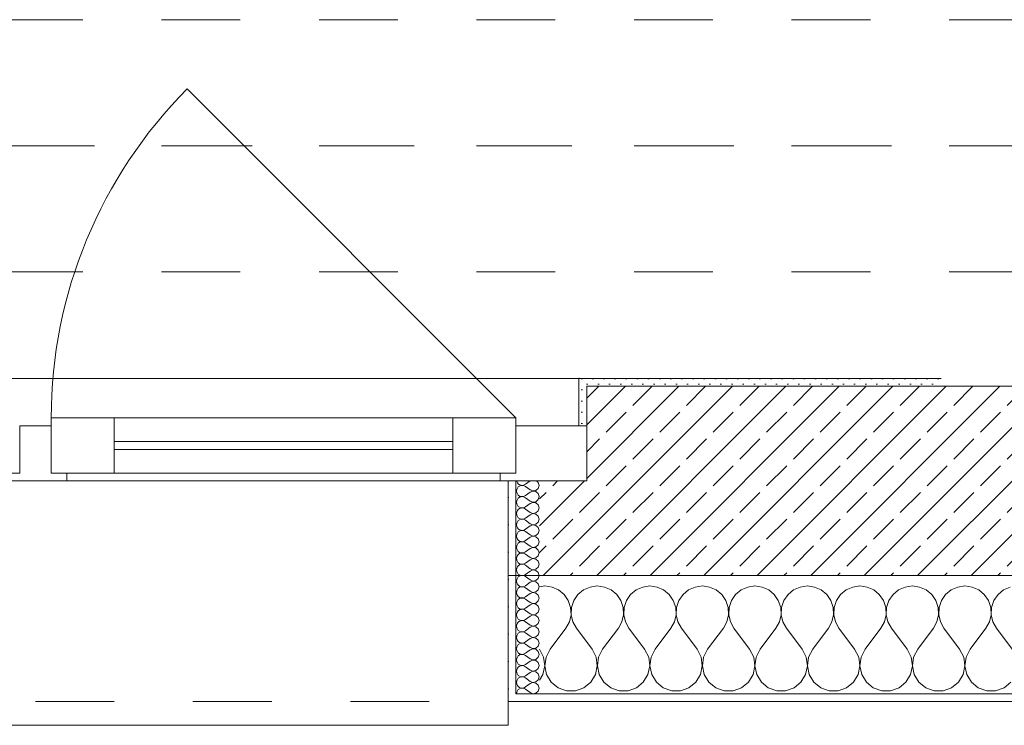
# Model space of a CAD drawing. Header units: metres. Extents: x -3.5 to 65.3, y -10.9 to 16.7.
# Tile 9 of 165: x 6.4 to 7.6, y -0.2 to 0.7. Entities that reach past the tile are written whole.
import ezdxf

# ---------------------------------------------------------------- set-up
doc = ezdxf.new("R2010")
doc.units = ezdxf.units.M
doc.header["$MEASUREMENT"] = 0
for name, pattern in [('Achse', [0.08, 0.04, -0.02, 0, -0.02]), ('Strichlinie doppelt', [0.218722, 0.105833, -0.042333, 0.028222, -0.042333]), ('Strichlinie eng', [0.046, 0.03, -0.016]), ('Untersicht', [0.04, 0.03, -0.01]), ('Wipeout_Contour', [1, 0, -1])]:
    doc.linetypes.add(name, pattern=pattern)
for name, color, linetype in [('451 - Universal.Achsen Raster', 7, 'Continuous'), ('603 - Struktur.Bodenplatte_ Decke Roh', 7, 'Continuous'), ('604 - Struktur.Wand Aussen', 7, 'Continuous'), ('608 - Struktur.Träger', 7, 'Continuous')]:
    doc.layers.add(name, color=color, linetype=linetype)
pattern_1 = [(0, (0, 0), (0, 0.03464102), [0, -0.02]), (0, (0.01, 0.01732), (0, 0.03464102), [0, -0.02])]
pattern_2 = [(45, (0, 0), (-0.007071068, 0.007071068), [0, -0.01])]

# ---------------------------------------------------------------- blocks, each defined once
blk = doc.blocks.new('*X12')
at = {"layer": '604 - Struktur.Wand Aussen', "color": 7, "linetype": 'Continuous', "lineweight": 5}
for p, q in [((7.0667, -0.0083), (7.06, -0.0093)), ((7.0758, -0.0096), (7.0667, -0.0083)), ((7.0842, -0.0133), (7.0758, -0.0096)), ((7.1242, -0.0096), (7.1158, -0.0133)), ((7.1333, -0.0083), (7.1242, -0.0096)), ((7.1424, -0.0096), (7.1333, -0.0083)), ((7.1509, -0.0133), (7.1424, -0.0096)), ((7.1909, -0.0096), (7.1825, -0.0133)), ((7.2, -0.0083), (7.1909, -0.0096)), ((7.2091, -0.0096), (7.2, -0.0083)), ((7.2175, -0.0133), (7.2091, -0.0096)), ((7.2576, -0.0096), (7.2491, -0.0133)), ((7.2667, -0.0083), (7.2576, -0.0096)), ((7.2758, -0.0096), (7.2667, -0.0083)), ((7.2842, -0.0133), (7.2758, -0.0096)), ((7.3242, -0.0096), (7.3158, -0.0133)), ((7.3333, -0.0083), (7.3242, -0.0096)), ((7.3424, -0.0096), (7.3333, -0.0083)), ((7.3509, -0.0133), (7.3424, -0.0096)), ((7.3909, -0.0096), (7.3825, -0.0133)), ((7.4, -0.0083), (7.3909, -0.0096)), ((7.4091, -0.0096), (7.4, -0.0083)), ((7.4175, -0.0133), (7.4091, -0.0096)), ((7.4576, -0.0096), (7.4491, -0.0133)), ((7.4667, -0.0083), (7.4576, -0.0096)), ((7.4758, -0.0096), (7.4667, -0.0083)), ((7.4842, -0.0133), (7.4758, -0.0096)), ((7.5242, -0.0096), (7.5158, -0.0133)), ((7.5333, -0.0083), (7.5242, -0.0096)), ((7.5424, -0.0096), (7.5333, -0.0083)), ((7.5509, -0.0133), (7.5424, -0.0096)), ((7.5909, -0.0096), (7.5825, -0.0133)), ((7.6, -0.0083), (7.5909, -0.0096)), ((7.6091, -0.0096), (7.6, -0.0083)), ((7.6175, -0.0133), (7.6091, -0.0096)), ((7.6576, -0.0096), (7.6491, -0.0133)), ((7.0913, -0.0192), (7.0842, -0.0133)), ((7.0965, -0.0268), (7.0913, -0.0192)), ((7.1087, -0.0192), (7.1035, -0.0268)), ((7.1158, -0.0133), (7.1087, -0.0192)), ((7.1579, -0.0192), (7.1509, -0.0133)), ((7.1631, -0.0268), (7.1579, -0.0192)), ((7.1754, -0.0192), (7.1702, -0.0268)), ((7.1825, -0.0133), (7.1754, -0.0192)), ((7.2246, -0.0192), (7.2175, -0.0133)), ((7.2298, -0.0268), (7.2246, -0.0192)), ((7.2421, -0.0192), (7.2369, -0.0268)), ((7.2491, -0.0133), (7.2421, -0.0192)), ((7.2913, -0.0192), (7.2842, -0.0133)), ((7.2965, -0.0268), (7.2913, -0.0192)), ((7.3087, -0.0192), (7.3035, -0.0268)), ((7.3158, -0.0133), (7.3087, -0.0192)), ((7.3579, -0.0192), (7.3509, -0.0133)), ((7.3631, -0.0268), (7.3579, -0.0192)), ((7.3754, -0.0192), (7.3702, -0.0268)), ((7.3825, -0.0133), (7.3754, -0.0192)), ((7.4246, -0.0192), (7.4175, -0.0133)), ((7.4298, -0.0268), (7.4246, -0.0192)), ((7.4421, -0.0192), (7.4369, -0.0268)), ((7.4491, -0.0133), (7.4421, -0.0192)), ((7.4913, -0.0192), (7.4842, -0.0133)), ((7.4965, -0.0268), (7.4913, -0.0192)), ((7.5087, -0.0192), (7.5035, -0.0268)), ((7.5158, -0.0133), (7.5087, -0.0192)), ((7.5579, -0.0192), (7.5509, -0.0133)), ((7.5631, -0.0268), (7.5579, -0.0192)), ((7.5754, -0.0192), (7.5702, -0.0268)), ((7.5825, -0.0133), (7.5754, -0.0192)), ((7.6246, -0.0192), (7.6175, -0.0133)), ((7.6298, -0.0268), (7.6246, -0.0192)), ((7.6421, -0.0192), (7.6369, -0.0268)), ((7.6491, -0.0133), (7.6421, -0.0192)), ((7.0994, -0.0355), (7.0965, -0.0268)), ((7.0999, -0.0447), (7.0994, -0.0355)), ((7.1006, -0.0355), (7.1001, -0.0447)), ((7.1035, -0.0268), (7.1006, -0.0355)), ((7.1661, -0.0355), (7.1631, -0.0268)), ((7.1665, -0.0447), (7.1661, -0.0355)), ((7.1672, -0.0355), (7.1668, -0.0447)), ((7.1702, -0.0268), (7.1672, -0.0355)), ((7.2328, -0.0355), (7.2298, -0.0268)), ((7.2332, -0.0447), (7.2328, -0.0355)), ((7.2339, -0.0355), (7.2335, -0.0447)), ((7.2369, -0.0268), (7.2339, -0.0355)), ((7.2994, -0.0355), (7.2965, -0.0268)), ((7.2999, -0.0447), (7.2994, -0.0355)), ((7.3006, -0.0355), (7.3001, -0.0447)), ((7.3035, -0.0268), (7.3006, -0.0355)), ((7.3661, -0.0355), (7.3631, -0.0268)), ((7.3665, -0.0447), (7.3661, -0.0355)), ((7.3672, -0.0355), (7.3668, -0.0447)), ((7.3702, -0.0268), (7.3672, -0.0355)), ((7.4328, -0.0355), (7.4298, -0.0268)), ((7.4332, -0.0447), (7.4328, -0.0355)), ((7.4339, -0.0355), (7.4335, -0.0447)), ((7.4369, -0.0268), (7.4339, -0.0355)), ((7.4994, -0.0355), (7.4965, -0.0268)), ((7.4999, -0.0447), (7.4994, -0.0355)), ((7.5006, -0.0355), (7.5001, -0.0447)), ((7.5035, -0.0268), (7.5006, -0.0355)), ((7.5661, -0.0355), (7.5631, -0.0268)), ((7.5665, -0.0447), (7.5661, -0.0355)), ((7.5672, -0.0355), (7.5668, -0.0447)), ((7.5702, -0.0268), (7.5672, -0.0355)), ((7.6328, -0.0355), (7.6298, -0.0268)), ((7.6332, -0.0447), (7.6328, -0.0355)), ((7.6339, -0.0355), (7.6335, -0.0447)), ((7.6369, -0.0268), (7.6339, -0.0355)), ((7.0978, -0.0536), (7.0999, -0.0447)), ((7.1001, -0.0447), (7.1022, -0.0536)), ((7.1645, -0.0536), (7.1665, -0.0447)), ((7.1668, -0.0447), (7.1689, -0.0536)), ((7.2311, -0.0536), (7.2332, -0.0447)), ((7.2335, -0.0447), (7.2355, -0.0536)), ((7.2978, -0.0536), (7.2999, -0.0447)), ((7.3001, -0.0447), (7.3022, -0.0536)), ((7.3645, -0.0536), (7.3665, -0.0447)), ((7.3668, -0.0447), (7.3689, -0.0536)), ((7.4311, -0.0536), (7.4332, -0.0447)), ((7.4335, -0.0447), (7.4355, -0.0536)), ((7.4978, -0.0536), (7.4999, -0.0447)), ((7.5001, -0.0447), (7.5022, -0.0536)), ((7.5645, -0.0536), (7.5665, -0.0447)), ((7.5668, -0.0447), (7.5689, -0.0536)), ((7.6311, -0.0536), (7.6332, -0.0447)), ((7.6335, -0.0447), (7.6355, -0.0536)), ((7.0733, -0.0883), (7.0933, -0.0617)), ((7.0933, -0.0617), (7.0978, -0.0536)), ((7.1022, -0.0536), (7.1067, -0.0617)), ((7.1267, -0.0883), (7.1067, -0.0617)), ((7.14, -0.0883), (7.16, -0.0617)), ((7.16, -0.0617), (7.1645, -0.0536)), ((7.1689, -0.0536), (7.1733, -0.0617)), ((7.1933, -0.0883), (7.1733, -0.0617)), ((7.2067, -0.0883), (7.2267, -0.0617)), ((7.2267, -0.0617), (7.2311, -0.0536)), ((7.2355, -0.0536), (7.24, -0.0617)), ((7.26, -0.0883), (7.24, -0.0617)), ((7.2733, -0.0883), (7.2933, -0.0617)), ((7.2933, -0.0617), (7.2978, -0.0536)), ((7.3022, -0.0536), (7.3067, -0.0617)), ((7.3267, -0.0883), (7.3067, -0.0617)), ((7.34, -0.0883), (7.36, -0.0617)), ((7.36, -0.0617), (7.3645, -0.0536)), ((7.3689, -0.0536), (7.3733, -0.0617)), ((7.3933, -0.0883), (7.3733, -0.0617)), ((7.4067, -0.0883), (7.4267, -0.0617)), ((7.4267, -0.0617), (7.4311, -0.0536)), ((7.4355, -0.0536), (7.44, -0.0617)), ((7.46, -0.0883), (7.44, -0.0617)), ((7.4733, -0.0883), (7.4933, -0.0617)), ((7.4933, -0.0617), (7.4978, -0.0536)), ((7.5022, -0.0536), (7.5067, -0.0617)), ((7.5267, -0.0883), (7.5067, -0.0617)), ((7.54, -0.0883), (7.56, -0.0617)), ((7.56, -0.0617), (7.5645, -0.0536)), ((7.5689, -0.0536), (7.5733, -0.0617)), ((7.5933, -0.0883), (7.5733, -0.0617)), ((7.6067, -0.0883), (7.6267, -0.0617)), ((7.6267, -0.0617), (7.6311, -0.0536)), ((7.6355, -0.0536), (7.64, -0.0617)), ((7.66, -0.0883), (7.64, -0.0617)), ((7.0651, -0.0984), (7.06, -0.0883)), ((7.0666, -0.1096), (7.0651, -0.0984)), ((7.0682, -0.0984), (7.0667, -0.1096)), ((7.0733, -0.0883), (7.0682, -0.0984)), ((7.1318, -0.0984), (7.1267, -0.0883)), ((7.1333, -0.1096), (7.1318, -0.0984)), ((7.1349, -0.0984), (7.1334, -0.1096)), ((7.14, -0.0883), (7.1349, -0.0984)), ((7.1985, -0.0984), (7.1933, -0.0883)), ((7.2, -0.1096), (7.1985, -0.0984)), ((7.2015, -0.0984), (7.2, -0.1096)), ((7.2067, -0.0883), (7.2015, -0.0984)), ((7.2651, -0.0984), (7.26, -0.0883)), ((7.2666, -0.1096), (7.2651, -0.0984)), ((7.2682, -0.0984), (7.2667, -0.1096)), ((7.2733, -0.0883), (7.2682, -0.0984)), ((7.3318, -0.0984), (7.3267, -0.0883)), ((7.3333, -0.1096), (7.3318, -0.0984)), ((7.3349, -0.0984), (7.3334, -0.1096)), ((7.34, -0.0883), (7.3349, -0.0984)), ((7.3985, -0.0984), (7.3933, -0.0883)), ((7.4, -0.1096), (7.3985, -0.0984)), ((7.4015, -0.0984), (7.4, -0.1096)), ((7.4067, -0.0883), (7.4015, -0.0984)), ((7.4651, -0.0984), (7.46, -0.0883)), ((7.4666, -0.1096), (7.4651, -0.0984)), ((7.4682, -0.0984), (7.4667, -0.1096)), ((7.4733, -0.0883), (7.4682, -0.0984)), ((7.5318, -0.0984), (7.5267, -0.0883)), ((7.5333, -0.1096), (7.5318, -0.0984)), ((7.5349, -0.0984), (7.5334, -0.1096)), ((7.54, -0.0883), (7.5349, -0.0984)), ((7.5985, -0.0984), (7.5933, -0.0883)), ((7.6, -0.1096), (7.5985, -0.0984)), ((7.6015, -0.0984), (7.6, -0.1096)), ((7.6067, -0.0883), (7.6015, -0.0984)), ((7.0643, -0.1207), (7.0666, -0.1096)), ((7.0667, -0.1096), (7.069, -0.1207)), ((7.131, -0.1207), (7.1333, -0.1096)), ((7.1334, -0.1096), (7.1357, -0.1207)), ((7.1976, -0.1207), (7.2, -0.1096)), ((7.2, -0.1096), (7.2024, -0.1207)), ((7.2643, -0.1207), (7.2666, -0.1096)), ((7.2667, -0.1096), (7.269, -0.1207)), ((7.331, -0.1207), (7.3333, -0.1096)), ((7.3334, -0.1096), (7.3357, -0.1207)), ((7.3976, -0.1207), (7.4, -0.1096)), ((7.4, -0.1096), (7.4024, -0.1207)), ((7.4643, -0.1207), (7.4666, -0.1096)), ((7.4667, -0.1096), (7.469, -0.1207)), ((7.531, -0.1207), (7.5333, -0.1096)), ((7.5334, -0.1096), (7.5357, -0.1207)), ((7.5976, -0.1207), (7.6, -0.1096)), ((7.6, -0.1096), (7.6024, -0.1207)), ((7.06, -0.1277), (7.0643, -0.1207)), ((7.069, -0.1207), (7.0749, -0.1303)), ((7.1251, -0.1303), (7.131, -0.1207)), ((7.1357, -0.1207), (7.1416, -0.1303)), ((7.1917, -0.1303), (7.1976, -0.1207)), ((7.2024, -0.1207), (7.2083, -0.1303)), ((7.2584, -0.1303), (7.2643, -0.1207)), ((7.269, -0.1207), (7.2749, -0.1303)), ((7.3251, -0.1303), (7.331, -0.1207)), ((7.3357, -0.1207), (7.3416, -0.1303)), ((7.3917, -0.1303), (7.3976, -0.1207)), ((7.4024, -0.1207), (7.4083, -0.1303)), ((7.4584, -0.1303), (7.4643, -0.1207)), ((7.469, -0.1207), (7.4749, -0.1303)), ((7.5251, -0.1303), (7.531, -0.1207)), ((7.5357, -0.1207), (7.5416, -0.1303)), ((7.5917, -0.1303), (7.5976, -0.1207)), ((7.6024, -0.1207), (7.6083, -0.1303)), ((7.0749, -0.1303), (7.0837, -0.1374)), ((7.0837, -0.1374), (7.0943, -0.1412)), ((7.1057, -0.1412), (7.1163, -0.1374)), ((7.1163, -0.1374), (7.1251, -0.1303)), ((7.1416, -0.1303), (7.1504, -0.1374)), ((7.1504, -0.1374), (7.161, -0.1412)), ((7.1723, -0.1412), (7.183, -0.1374)), ((7.183, -0.1374), (7.1917, -0.1303)), ((7.2083, -0.1303), (7.217, -0.1374)), ((7.217, -0.1374), (7.2277, -0.1412)), ((7.239, -0.1412), (7.2496, -0.1374)), ((7.2496, -0.1374), (7.2584, -0.1303)), ((7.2749, -0.1303), (7.2837, -0.1374)), ((7.2837, -0.1374), (7.2943, -0.1412)), ((7.3057, -0.1412), (7.3163, -0.1374)), ((7.3163, -0.1374), (7.3251, -0.1303)), ((7.3416, -0.1303), (7.3504, -0.1374)), ((7.3504, -0.1374), (7.361, -0.1412)), ((7.3723, -0.1412), (7.383, -0.1374)), ((7.383, -0.1374), (7.3917, -0.1303)), ((7.4083, -0.1303), (7.417, -0.1374)), ((7.417, -0.1374), (7.4277, -0.1412)), ((7.439, -0.1412), (7.4496, -0.1374)), ((7.4496, -0.1374), (7.4584, -0.1303)), ((7.4749, -0.1303), (7.4837, -0.1374)), ((7.4837, -0.1374), (7.4943, -0.1412)), ((7.5057, -0.1412), (7.5163, -0.1374)), ((7.5163, -0.1374), (7.5251, -0.1303)), ((7.5416, -0.1303), (7.5504, -0.1374)), ((7.5504, -0.1374), (7.561, -0.1412)), ((7.5723, -0.1412), (7.583, -0.1374)), ((7.583, -0.1374), (7.5917, -0.1303)), ((7.6083, -0.1303), (7.617, -0.1374)), ((7.617, -0.1374), (7.6277, -0.1412)), ((7.639, -0.1412), (7.6496, -0.1374)), ((7.6496, -0.1374), (7.6584, -0.1303)), ((7.0943, -0.1412), (7.1057, -0.1412)), ((7.161, -0.1412), (7.1723, -0.1412)), ((7.2277, -0.1412), (7.239, -0.1412)), ((7.2943, -0.1412), (7.3057, -0.1412)), ((7.361, -0.1412), (7.3723, -0.1412)), ((7.4277, -0.1412), (7.439, -0.1412)), ((7.4943, -0.1412), (7.5057, -0.1412)), ((7.561, -0.1412), (7.5723, -0.1412)), ((7.6277, -0.1412), (7.639, -0.1412))]:
    blk.add_line(p, q, dxfattribs=at)
blk = doc.blocks.new('*X45')
at = {"layer": '604 - Struktur.Wand Aussen', "color": 7, "linetype": 'Continuous', "lineweight": 5}
for p, q in [((7.0309, 0.125), (7.031, 0.1245)), ((7.0479, 0.125), (7.0421, 0.1207)), ((7.0582, 0.123), (7.0561, 0.125)), ((7.031, 0.1141), (7.0307, 0.1121)), ((7.031, 0.1245), (7.0318, 0.1227)), ((7.0318, 0.1159), (7.031, 0.1141)), ((7.0318, 0.1227), (7.033, 0.1212)), ((7.033, 0.1174), (7.0318, 0.1159)), ((7.033, 0.1212), (7.0347, 0.12)), ((7.0347, 0.1185), (7.033, 0.1174)), ((7.0347, 0.12), (7.0365, 0.1194)), ((7.0365, 0.1192), (7.0347, 0.1185)), ((7.0365, 0.1194), (7.0385, 0.1193)), ((7.0385, 0.1193), (7.0365, 0.1192)), ((7.0385, 0.1193), (7.0404, 0.1198)), ((7.0404, 0.1188), (7.0385, 0.1193)), ((7.0404, 0.1198), (7.0421, 0.1207)), ((7.0421, 0.1179), (7.0404, 0.1188)), ((7.0479, 0.1136), (7.0421, 0.1179)), ((7.0479, 0.1136), (7.0515, 0.1122)), ((7.0515, 0.1122), (7.0553, 0.1129)), ((7.0553, 0.1129), (7.0582, 0.1155)), ((7.0593, 0.1193), (7.0582, 0.123)), ((7.0582, 0.1155), (7.0593, 0.1193)), ((7.0307, 0.1121), (7.031, 0.1102)), ((7.031, 0.1102), (7.0318, 0.1084)), ((7.0318, 0.1016), (7.031, 0.0998)), ((7.0318, 0.1084), (7.033, 0.1069)), ((7.033, 0.1031), (7.0318, 0.1016)), ((7.033, 0.1069), (7.0347, 0.1058)), ((7.0347, 0.1042), (7.033, 0.1031)), ((7.0347, 0.1058), (7.0365, 0.1051)), ((7.0365, 0.1049), (7.0347, 0.1042)), ((7.0365, 0.1051), (7.0385, 0.105)), ((7.0385, 0.105), (7.0365, 0.1049)), ((7.0385, 0.105), (7.0404, 0.1055)), ((7.0404, 0.1045), (7.0385, 0.105)), ((7.0404, 0.1055), (7.0421, 0.1064)), ((7.0421, 0.1036), (7.0404, 0.1045)), ((7.0479, 0.1107), (7.0421, 0.1064)), ((7.0479, 0.0993), (7.0421, 0.1036)), ((7.0515, 0.1121), (7.0479, 0.1107)), ((7.0553, 0.1114), (7.0515, 0.1121)), ((7.0582, 0.1088), (7.0553, 0.1114)), ((7.0553, 0.0986), (7.0582, 0.1012)), ((7.0593, 0.105), (7.0582, 0.1088)), ((7.0582, 0.1012), (7.0593, 0.105)), ((7.031, 0.0998), (7.0307, 0.0979)), ((7.0307, 0.0979), (7.031, 0.0959)), ((7.031, 0.0959), (7.0318, 0.0941)), ((7.0318, 0.0941), (7.033, 0.0926)), ((7.033, 0.0888), (7.0318, 0.0873)), ((7.033, 0.0926), (7.0347, 0.0915)), ((7.0347, 0.09), (7.033, 0.0888)), ((7.0347, 0.0915), (7.0365, 0.0908)), ((7.0365, 0.0906), (7.0347, 0.09)), ((7.0365, 0.0908), (7.0385, 0.0907)), ((7.0385, 0.0907), (7.0365, 0.0906)), ((7.0385, 0.0907), (7.0404, 0.0912)), ((7.0404, 0.0902), (7.0385, 0.0907)), ((7.0404, 0.0912), (7.0421, 0.0921)), ((7.0421, 0.0893), (7.0404, 0.0902)), ((7.0479, 0.0964), (7.0421, 0.0921)), ((7.0479, 0.085), (7.0421, 0.0893)), ((7.0479, 0.0993), (7.0515, 0.0979)), ((7.0515, 0.0978), (7.0479, 0.0964)), ((7.0515, 0.0979), (7.0553, 0.0986)), ((7.0553, 0.0971), (7.0515, 0.0978)), ((7.0582, 0.0945), (7.0553, 0.0971)), ((7.0593, 0.0907), (7.0582, 0.0945)), ((7.0582, 0.087), (7.0593, 0.0907)), ((7.031, 0.0855), (7.0307, 0.0836)), ((7.0307, 0.0836), (7.031, 0.0816)), ((7.0318, 0.0873), (7.031, 0.0855)), ((7.031, 0.0816), (7.0318, 0.0798)), ((7.0318, 0.0798), (7.033, 0.0783)), ((7.033, 0.0783), (7.0347, 0.0772)), ((7.0347, 0.0757), (7.033, 0.0746)), ((7.0347, 0.0772), (7.0365, 0.0766)), ((7.0365, 0.0763), (7.0347, 0.0757)), ((7.0365, 0.0766), (7.0385, 0.0765)), ((7.0385, 0.0764), (7.0365, 0.0763)), ((7.0385, 0.0765), (7.0404, 0.0769)), ((7.0404, 0.076), (7.0385, 0.0764)), ((7.0404, 0.0769), (7.0421, 0.0779)), ((7.0421, 0.075), (7.0404, 0.076)), ((7.0479, 0.0821), (7.0421, 0.0779)), ((7.0479, 0.0707), (7.0421, 0.075)), ((7.0479, 0.085), (7.0515, 0.0836)), ((7.0515, 0.0835), (7.0479, 0.0821)), ((7.0515, 0.0836), (7.0553, 0.0843)), ((7.0553, 0.0828), (7.0515, 0.0835)), ((7.0553, 0.0843), (7.0582, 0.087)), ((7.0582, 0.0802), (7.0553, 0.0828)), ((7.0593, 0.0764), (7.0582, 0.0802)), ((7.0582, 0.0727), (7.0593, 0.0764)), ((7.031, 0.0712), (7.0307, 0.0693)), ((7.0307, 0.0693), (7.031, 0.0673)), ((7.0318, 0.073), (7.031, 0.0712)), ((7.031, 0.0673), (7.0318, 0.0655)), ((7.033, 0.0746), (7.0318, 0.073)), ((7.0318, 0.0655), (7.033, 0.064)), ((7.033, 0.064), (7.0347, 0.0629)), ((7.0347, 0.0629), (7.0365, 0.0623)), ((7.0385, 0.0622), (7.0404, 0.0626)), ((7.0404, 0.0626), (7.0421, 0.0636)), ((7.0479, 0.0679), (7.0421, 0.0636)), ((7.0479, 0.0707), (7.0515, 0.0693)), ((7.0515, 0.0693), (7.0479, 0.0679)), ((7.0515, 0.0693), (7.0553, 0.07)), ((7.0553, 0.0685), (7.0515, 0.0693)), ((7.0553, 0.07), (7.0582, 0.0727)), ((7.0582, 0.0659), (7.0553, 0.0685)), ((7.0593, 0.0621), (7.0582, 0.0659)), ((7.031, 0.057), (7.0307, 0.055)), ((7.0307, 0.055), (7.031, 0.053)), ((7.0318, 0.0588), (7.031, 0.057)), ((7.031, 0.053), (7.0318, 0.0512)), ((7.033, 0.0603), (7.0318, 0.0588)), ((7.0318, 0.0512), (7.033, 0.0497)), ((7.0347, 0.0614), (7.033, 0.0603)), ((7.0365, 0.062), (7.0347, 0.0614)), ((7.0365, 0.0623), (7.0385, 0.0622)), ((7.0385, 0.0621), (7.0365, 0.062)), ((7.0404, 0.0617), (7.0385, 0.0621)), ((7.0421, 0.0607), (7.0404, 0.0617)), ((7.0479, 0.0564), (7.0421, 0.0607)), ((7.0479, 0.0536), (7.0421, 0.0493)), ((7.0479, 0.0564), (7.0515, 0.055)), ((7.0515, 0.055), (7.0479, 0.0536)), ((7.0515, 0.055), (7.0553, 0.0558)), ((7.0553, 0.0542), (7.0515, 0.055)), ((7.0553, 0.0558), (7.0582, 0.0584)), ((7.0582, 0.0516), (7.0553, 0.0542)), ((7.0582, 0.0584), (7.0593, 0.0621)), ((7.0593, 0.0479), (7.0582, 0.0516)), ((7.031, 0.0427), (7.0307, 0.0407)), ((7.0307, 0.0407), (7.031, 0.0388)), ((7.0318, 0.0445), (7.031, 0.0427)), ((7.031, 0.0388), (7.0318, 0.037)), ((7.033, 0.046), (7.0318, 0.0445)), ((7.033, 0.0497), (7.0347, 0.0486)), ((7.0347, 0.0471), (7.033, 0.046)), ((7.0347, 0.0486), (7.0365, 0.048)), ((7.0365, 0.0477), (7.0347, 0.0471)), ((7.0365, 0.048), (7.0385, 0.0479)), ((7.0385, 0.0478), (7.0365, 0.0477)), ((7.0385, 0.0479), (7.0404, 0.0483)), ((7.0404, 0.0474), (7.0385, 0.0478)), ((7.0404, 0.0483), (7.0421, 0.0493)), ((7.0421, 0.0464), (7.0404, 0.0474)), ((7.0479, 0.0421), (7.0421, 0.0464)), ((7.0479, 0.0393), (7.0421, 0.035)), ((7.0479, 0.0421), (7.0515, 0.0407)), ((7.0515, 0.0407), (7.0479, 0.0393)), ((7.0515, 0.0407), (7.0553, 0.0415)), ((7.0553, 0.04), (7.0515, 0.0407)), ((7.0553, 0.0415), (7.0582, 0.0441)), ((7.0582, 0.0373), (7.0553, 0.04)), ((7.0582, 0.0441), (7.0593, 0.0479)), ((7.031, 0.0284), (7.0307, 0.0264)), ((7.0307, 0.0264), (7.031, 0.0245)), ((7.0318, 0.0302), (7.031, 0.0284)), ((7.0318, 0.037), (7.033, 0.0354)), ((7.033, 0.0317), (7.0318, 0.0302)), ((7.033, 0.0354), (7.0347, 0.0343)), ((7.0347, 0.0328), (7.033, 0.0317)), ((7.0347, 0.0343), (7.0365, 0.0337)), ((7.0365, 0.0334), (7.0347, 0.0328)), ((7.0365, 0.0337), (7.0385, 0.0336)), ((7.0385, 0.0335), (7.0365, 0.0334)), ((7.0385, 0.0336), (7.0404, 0.034)), ((7.0404, 0.0331), (7.0385, 0.0335)), ((7.0404, 0.034), (7.0421, 0.035)), ((7.0421, 0.0321), (7.0404, 0.0331)), ((7.0479, 0.0279), (7.0421, 0.0321)), ((7.0479, 0.025), (7.0421, 0.0207)), ((7.0479, 0.0279), (7.0515, 0.0265)), ((7.0515, 0.0264), (7.0479, 0.025)), ((7.0515, 0.0265), (7.0553, 0.0272)), ((7.0553, 0.0257), (7.0515, 0.0264)), ((7.0553, 0.0272), (7.0582, 0.0298)), ((7.0582, 0.023), (7.0553, 0.0257)), ((7.0593, 0.0336), (7.0582, 0.0373)), ((7.0582, 0.0298), (7.0593, 0.0336)), ((7.031, 0.0141), (7.0307, 0.0121)), ((7.031, 0.0245), (7.0318, 0.0227)), ((7.0318, 0.0159), (7.031, 0.0141)), ((7.0318, 0.0227), (7.033, 0.0212)), ((7.033, 0.0174), (7.0318, 0.0159)), ((7.033, 0.0212), (7.0347, 0.02)), ((7.0347, 0.0185), (7.033, 0.0174)), ((7.0347, 0.02), (7.0365, 0.0194)), ((7.0365, 0.0192), (7.0347, 0.0185)), ((7.0365, 0.0194), (7.0385, 0.0193)), ((7.0385, 0.0193), (7.0365, 0.0192)), ((7.0385, 0.0193), (7.0404, 0.0198)), ((7.0404, 0.0188), (7.0385, 0.0193)), ((7.0404, 0.0198), (7.0421, 0.0207)), ((7.0421, 0.0179), (7.0404, 0.0188)), ((7.0479, 0.0136), (7.0421, 0.0179)), ((7.0479, 0.0136), (7.0515, 0.0122)), ((7.0515, 0.0122), (7.0553, 0.0129)), ((7.0553, 0.0129), (7.0582, 0.0155)), ((7.0593, 0.0193), (7.0582, 0.023)), ((7.0582, 0.0155), (7.0593, 0.0193)), ((7.0307, 0.0121), (7.031, 0.0102)), ((7.031, 0.0102), (7.0318, 0.0084)), ((7.0318, 0.0016), (7.031, -0.0002)), ((7.0318, 0.0084), (7.033, 0.0069)), ((7.033, 0.0031), (7.0318, 0.0016)), ((7.033, 0.0069), (7.0347, 0.0058)), ((7.0347, 0.0042), (7.033, 0.0031)), ((7.0347, 0.0058), (7.0365, 0.0051)), ((7.0365, 0.0049), (7.0347, 0.0042)), ((7.0365, 0.0051), (7.0385, 0.005)), ((7.0385, 0.005), (7.0365, 0.0049)), ((7.0385, 0.005), (7.0404, 0.0055)), ((7.0404, 0.0045), (7.0385, 0.005)), ((7.0404, 0.0055), (7.0421, 0.0064)), ((7.0421, 0.0036), (7.0404, 0.0045)), ((7.0479, 0.0107), (7.0421, 0.0064)), ((7.0479, -0.0007), (7.0421, 0.0036)), ((7.0515, 0.0121), (7.0479, 0.0107)), ((7.0553, 0.0114), (7.0515, 0.0121)), ((7.0582, 0.0088), (7.0553, 0.0114)), ((7.0553, -0.0014), (7.0582, 0.0012)), ((7.0593, 0.005), (7.0582, 0.0088)), ((7.0582, 0.0012), (7.0593, 0.005)), ((7.031, -0.0002), (7.0307, -0.0021)), ((7.0307, -0.0021), (7.031, -0.0041)), ((7.031, -0.0041), (7.0318, -0.0059)), ((7.0318, -0.0059), (7.033, -0.0074)), ((7.033, -0.0112), (7.0318, -0.0127)), ((7.033, -0.0074), (7.0347, -0.0085)), ((7.0347, -0.01), (7.033, -0.0112)), ((7.0347, -0.0085), (7.0365, -0.0092)), ((7.0365, -0.0094), (7.0347, -0.01)), ((7.0365, -0.0092), (7.0385, -0.0093)), ((7.0385, -0.0093), (7.0365, -0.0094)), ((7.0385, -0.0093), (7.0404, -0.0088)), ((7.0404, -0.0098), (7.0385, -0.0093)), ((7.0404, -0.0088), (7.0421, -0.0079)), ((7.0421, -0.0107), (7.0404, -0.0098)), ((7.0479, -0.0036), (7.0421, -0.0079)), ((7.0479, -0.015), (7.0421, -0.0107)), ((7.0479, -0.0007), (7.0515, -0.0021)), ((7.0515, -0.0022), (7.0479, -0.0036)), ((7.0515, -0.0021), (7.0553, -0.0014)), ((7.0553, -0.0029), (7.0515, -0.0022)), ((7.0582, -0.0055), (7.0553, -0.0029)), ((7.0593, -0.0093), (7.0582, -0.0055)), ((7.0582, -0.013), (7.0593, -0.0093)), ((7.031, -0.0145), (7.0307, -0.0164)), ((7.0307, -0.0164), (7.031, -0.0184)), ((7.0318, -0.0127), (7.031, -0.0145)), ((7.031, -0.0184), (7.0318, -0.0202)), ((7.0318, -0.0202), (7.033, -0.0217)), ((7.033, -0.0217), (7.0347, -0.0228)), ((7.0347, -0.0243), (7.033, -0.0254)), ((7.0347, -0.0228), (7.0365, -0.0234)), ((7.0365, -0.0237), (7.0347, -0.0243)), ((7.0365, -0.0234), (7.0385, -0.0235)), ((7.0385, -0.0236), (7.0365, -0.0237)), ((7.0385, -0.0235), (7.0404, -0.0231)), ((7.0404, -0.024), (7.0385, -0.0236)), ((7.0404, -0.0231), (7.0421, -0.0221)), ((7.0421, -0.025), (7.0404, -0.024)), ((7.0479, -0.0179), (7.0421, -0.0221)), ((7.0479, -0.015), (7.0515, -0.0164)), ((7.0515, -0.0165), (7.0479, -0.0179)), ((7.0515, -0.0164), (7.0553, -0.0157)), ((7.0553, -0.0172), (7.0515, -0.0165)), ((7.0553, -0.0157), (7.0582, -0.013)), ((7.0582, -0.0198), (7.0553, -0.0172)), ((7.0593, -0.0236), (7.0582, -0.0198)), ((7.0582, -0.0273), (7.0593, -0.0236)), ((7.031, -0.0288), (7.0307, -0.0307)), ((7.0307, -0.0307), (7.031, -0.0327)), ((7.0318, -0.027), (7.031, -0.0288)), ((7.031, -0.0327), (7.0318, -0.0345)), ((7.033, -0.0254), (7.0318, -0.027)), ((7.0318, -0.0345), (7.033, -0.036)), ((7.033, -0.036), (7.0347, -0.0371)), ((7.0347, -0.0371), (7.0365, -0.0377)), ((7.0385, -0.0378), (7.0404, -0.0374)), ((7.0404, -0.0374), (7.0421, -0.0364)), ((7.0479, -0.0293), (7.0421, -0.025)), ((7.0479, -0.0321), (7.0421, -0.0364)), ((7.0479, -0.0293), (7.0515, -0.0307)), ((7.0515, -0.0307), (7.0479, -0.0321)), ((7.0515, -0.0307), (7.0553, -0.03)), ((7.0553, -0.0315), (7.0515, -0.0307)), ((7.0553, -0.03), (7.0582, -0.0273)), ((7.0582, -0.0341), (7.0553, -0.0315)), ((7.0593, -0.0379), (7.0582, -0.0341)), ((7.031, -0.043), (7.0307, -0.045)), ((7.0307, -0.045), (7.031, -0.047)), ((7.0318, -0.0412), (7.031, -0.043)), ((7.031, -0.047), (7.0318, -0.0488)), ((7.033, -0.0397), (7.0318, -0.0412)), ((7.0318, -0.0488), (7.033, -0.0503)), ((7.0347, -0.0386), (7.033, -0.0397)), ((7.0365, -0.038), (7.0347, -0.0386)), ((7.0365, -0.0377), (7.0385, -0.0378)), ((7.0385, -0.0379), (7.0365, -0.038)), ((7.0404, -0.0383), (7.0385, -0.0379)), ((7.0421, -0.0393), (7.0404, -0.0383)), ((7.0479, -0.0436), (7.0421, -0.0393)), ((7.0479, -0.0464), (7.0421, -0.0507)), ((7.0479, -0.0436), (7.0515, -0.045)), ((7.0515, -0.045), (7.0479, -0.0464)), ((7.0515, -0.045), (7.0553, -0.0442)), ((7.0553, -0.0458), (7.0515, -0.045)), ((7.0553, -0.0442), (7.0582, -0.0416)), ((7.0582, -0.0484), (7.0553, -0.0458)), ((7.0582, -0.0416), (7.0593, -0.0379)), ((7.0593, -0.0521), (7.0582, -0.0484)), ((7.031, -0.0573), (7.0307, -0.0593)), ((7.0307, -0.0593), (7.031, -0.0612)), ((7.0318, -0.0555), (7.031, -0.0573)), ((7.031, -0.0612), (7.0318, -0.063)), ((7.033, -0.054), (7.0318, -0.0555)), ((7.033, -0.0503), (7.0347, -0.0514)), ((7.0347, -0.0529), (7.033, -0.054)), ((7.0347, -0.0514), (7.0365, -0.052)), ((7.0365, -0.0523), (7.0347, -0.0529)), ((7.0365, -0.052), (7.0385, -0.0521)), ((7.0385, -0.0522), (7.0365, -0.0523)), ((7.0385, -0.0521), (7.0404, -0.0517)), ((7.0404, -0.0526), (7.0385, -0.0522)), ((7.0404, -0.0517), (7.0421, -0.0507)), ((7.0421, -0.0536), (7.0404, -0.0526)), ((7.0479, -0.0579), (7.0421, -0.0536)), ((7.0479, -0.0607), (7.0421, -0.065)), ((7.0479, -0.0579), (7.0515, -0.0593)), ((7.0515, -0.0593), (7.0479, -0.0607)), ((7.0515, -0.0593), (7.0553, -0.0585)), ((7.0553, -0.06), (7.0515, -0.0593)), ((7.0553, -0.0585), (7.0582, -0.0559)), ((7.0582, -0.0627), (7.0553, -0.06)), ((7.0582, -0.0559), (7.0593, -0.0521)), ((7.031, -0.0716), (7.0307, -0.0736)), ((7.0307, -0.0736), (7.031, -0.0755)), ((7.0318, -0.0698), (7.031, -0.0716)), ((7.0318, -0.063), (7.033, -0.0646)), ((7.033, -0.0683), (7.0318, -0.0698)), ((7.033, -0.0646), (7.0347, -0.0657)), ((7.0347, -0.0672), (7.033, -0.0683)), ((7.0347, -0.0657), (7.0365, -0.0663)), ((7.0365, -0.0666), (7.0347, -0.0672)), ((7.0365, -0.0663), (7.0385, -0.0664)), ((7.0385, -0.0665), (7.0365, -0.0666)), ((7.0385, -0.0664), (7.0404, -0.066)), ((7.0404, -0.0669), (7.0385, -0.0665)), ((7.0404, -0.066), (7.0421, -0.065)), ((7.0421, -0.0679), (7.0404, -0.0669)), ((7.0479, -0.0721), (7.0421, -0.0679)), ((7.0479, -0.0721), (7.0515, -0.0735)), ((7.0515, -0.0736), (7.0479, -0.075)), ((7.0515, -0.0735), (7.0553, -0.0728)), ((7.0553, -0.0743), (7.0515, -0.0736)), ((7.0553, -0.0728), (7.0582, -0.0702)), ((7.0582, -0.077), (7.0553, -0.0743)), ((7.0593, -0.0664), (7.0582, -0.0627)), ((7.0582, -0.0702), (7.0593, -0.0664)), ((7.031, -0.0859), (7.0307, -0.0879)), ((7.031, -0.0755), (7.0318, -0.0773)), ((7.0318, -0.0841), (7.031, -0.0859)), ((7.0318, -0.0773), (7.033, -0.0788)), ((7.033, -0.0826), (7.0318, -0.0841)), ((7.033, -0.0788), (7.0347, -0.08)), ((7.0347, -0.0815), (7.033, -0.0826)), ((7.0347, -0.08), (7.0365, -0.0806)), ((7.0365, -0.0808), (7.0347, -0.0815)), ((7.0365, -0.0806), (7.0385, -0.0807)), ((7.0385, -0.0807), (7.0365, -0.0808)), ((7.0385, -0.0807), (7.0404, -0.0802)), ((7.0404, -0.0812), (7.0385, -0.0807)), ((7.0404, -0.0802), (7.0421, -0.0793)), ((7.0421, -0.0821), (7.0404, -0.0812)), ((7.0479, -0.075), (7.0421, -0.0793)), ((7.0479, -0.0864), (7.0421, -0.0821)), ((7.0479, -0.0864), (7.0515, -0.0878)), ((7.0515, -0.0878), (7.0553, -0.0871)), ((7.0553, -0.0871), (7.0582, -0.0845)), ((7.0593, -0.0807), (7.0582, -0.077)), ((7.0582, -0.0845), (7.0593, -0.0807)), ((7.0307, -0.0879), (7.031, -0.0898)), ((7.031, -0.0898), (7.0318, -0.0916)), ((7.0318, -0.0984), (7.031, -0.1002)), ((7.0318, -0.0916), (7.033, -0.0931)), ((7.033, -0.0969), (7.0318, -0.0984)), ((7.033, -0.0931), (7.0347, -0.0942)), ((7.0347, -0.0958), (7.033, -0.0969)), ((7.0347, -0.0942), (7.0365, -0.0949)), ((7.0365, -0.0951), (7.0347, -0.0958)), ((7.0365, -0.0949), (7.0385, -0.095)), ((7.0385, -0.095), (7.0365, -0.0951)), ((7.0385, -0.095), (7.0404, -0.0945)), ((7.0404, -0.0955), (7.0385, -0.095)), ((7.0404, -0.0945), (7.0421, -0.0936)), ((7.0421, -0.0964), (7.0404, -0.0955)), ((7.0479, -0.0893), (7.0421, -0.0936)), ((7.0479, -0.1007), (7.0421, -0.0964)), ((7.0515, -0.0879), (7.0479, -0.0893)), ((7.0553, -0.0886), (7.0515, -0.0879)), ((7.0582, -0.0912), (7.0553, -0.0886)), ((7.0553, -0.1014), (7.0582, -0.0988)), ((7.0593, -0.095), (7.0582, -0.0912)), ((7.0582, -0.0988), (7.0593, -0.095)), ((7.031, -0.1002), (7.0307, -0.1021)), ((7.0307, -0.1021), (7.031, -0.1041)), ((7.031, -0.1041), (7.0318, -0.1059)), ((7.0318, -0.1059), (7.033, -0.1074)), ((7.033, -0.1112), (7.0318, -0.1127)), ((7.033, -0.1074), (7.0347, -0.1085)), ((7.0347, -0.11), (7.033, -0.1112)), ((7.0347, -0.1085), (7.0365, -0.1092)), ((7.0365, -0.1094), (7.0347, -0.11)), ((7.0365, -0.1092), (7.0385, -0.1093)), ((7.0385, -0.1093), (7.0365, -0.1094)), ((7.0385, -0.1093), (7.0404, -0.1088)), ((7.0404, -0.1098), (7.0385, -0.1093)), ((7.0404, -0.1088), (7.0421, -0.1079)), ((7.0421, -0.1107), (7.0404, -0.1098)), ((7.0479, -0.1036), (7.0421, -0.1079)), ((7.0479, -0.115), (7.0421, -0.1107)), ((7.0479, -0.1007), (7.0515, -0.1021)), ((7.0515, -0.1022), (7.0479, -0.1036)), ((7.0515, -0.1021), (7.0553, -0.1014)), ((7.0553, -0.1029), (7.0515, -0.1022)), ((7.0582, -0.1055), (7.0553, -0.1029)), ((7.0593, -0.1093), (7.0582, -0.1055)), ((7.0582, -0.113), (7.0593, -0.1093)), ((7.031, -0.1145), (7.0307, -0.1164)), ((7.0307, -0.1164), (7.031, -0.1184)), ((7.0318, -0.1127), (7.031, -0.1145)), ((7.031, -0.1184), (7.0318, -0.1202)), ((7.0318, -0.1202), (7.033, -0.1217)), ((7.033, -0.1217), (7.0347, -0.1228)), ((7.0347, -0.1243), (7.033, -0.1254)), ((7.0347, -0.1228), (7.0365, -0.1234)), ((7.0365, -0.1237), (7.0347, -0.1243)), ((7.0365, -0.1234), (7.0385, -0.1235)), ((7.0385, -0.1236), (7.0365, -0.1237)), ((7.0385, -0.1235), (7.0404, -0.1231)), ((7.0404, -0.124), (7.0385, -0.1236)), ((7.0404, -0.1231), (7.0421, -0.1221)), ((7.0421, -0.125), (7.0404, -0.124)), ((7.0479, -0.1179), (7.0421, -0.1221)), ((7.0479, -0.115), (7.0515, -0.1164)), ((7.0515, -0.1165), (7.0479, -0.1179)), ((7.0515, -0.1164), (7.0553, -0.1157)), ((7.0553, -0.1172), (7.0515, -0.1165)), ((7.0553, -0.1157), (7.0582, -0.113)), ((7.0582, -0.1198), (7.0553, -0.1172)), ((7.0593, -0.1236), (7.0582, -0.1198)), ((7.0582, -0.1273), (7.0593, -0.1236)), ((7.031, -0.1288), (7.0307, -0.1307)), ((7.0307, -0.1307), (7.031, -0.1327)), ((7.0318, -0.127), (7.031, -0.1288)), ((7.031, -0.1327), (7.0318, -0.1345)), ((7.033, -0.1254), (7.0318, -0.127)), ((7.0318, -0.1345), (7.033, -0.136)), ((7.033, -0.136), (7.0347, -0.1371)), ((7.0347, -0.1371), (7.0365, -0.1377)), ((7.0385, -0.1378), (7.0404, -0.1374)), ((7.0404, -0.1374), (7.0421, -0.1364)), ((7.0479, -0.1293), (7.0421, -0.125)), ((7.0479, -0.1321), (7.0421, -0.1364)), ((7.0479, -0.1293), (7.0515, -0.1307)), ((7.0515, -0.1307), (7.0479, -0.1321)), ((7.0515, -0.1307), (7.0553, -0.13)), ((7.0553, -0.1315), (7.0515, -0.1307)), ((7.0553, -0.13), (7.0582, -0.1273)), ((7.0582, -0.1341), (7.0553, -0.1315)), ((7.0593, -0.1379), (7.0582, -0.1341)), ((7.031, -0.143), (7.0307, -0.145)), ((7.0318, -0.1412), (7.031, -0.143)), ((7.033, -0.1397), (7.0318, -0.1412)), ((7.0347, -0.1386), (7.033, -0.1397)), ((7.0365, -0.138), (7.0347, -0.1386)), ((7.0365, -0.1377), (7.0385, -0.1378)), ((7.0385, -0.1379), (7.0365, -0.138)), ((7.0404, -0.1383), (7.0385, -0.1379)), ((7.0421, -0.1393), (7.0404, -0.1383)), ((7.0479, -0.1436), (7.0421, -0.1393)), ((7.0479, -0.1436), (7.0515, -0.145)), ((7.0515, -0.145), (7.0553, -0.1442)), ((7.0553, -0.1442), (7.0582, -0.1416)), ((7.0582, -0.1416), (7.0593, -0.1379))]:
    blk.add_line(p, q, dxfattribs=at)

msp = doc.modelspace()

# ---------------------------------------------------------------- hatches: boundary and pattern name
at = {"layer": '604 - Struktur.Wand Aussen', "linetype": 'Continuous', "lineweight": 0, "true_color": 0x000000}
h = msp.add_hatch(dxfattribs=at)
h.set_pattern_fill('Gips_0001', color=18, style=0, pattern_type=2)
h.set_pattern_definition(pattern_2)
h.paths.add_polyline_path([(7.12, 0.255), (7.11, 0.255), (7.11, 0.195), (7.12, 0.195)])
h = msp.add_hatch(dxfattribs=at)
h.set_pattern_fill('Gips_0001', color=18, style=0, pattern_type=2)
h.set_pattern_definition(pattern_2)
h.paths.add_polyline_path([(7.57, 0.255), (7.12, 0.255), (7.12, 0.245), (7.57, 0.245)])
h = msp.add_hatch(dxfattribs=at)
h.set_pattern_fill('Beton__Stahlbeton_0001', color=18, style=0, pattern_type=2)
h.set_pattern_definition([(45, (0, 0), (-0.03394113, 0.03394113), []), (45, (-0.01697, 0.01697), (-0.03394113, 0.03394113), [0.036, -0.012])])
h.paths.add_polyline_path([(7.12, 0.125), (7.06, 0.125), (7.06, 0.005), (8.38, 0.005), (8.38, 0.125), (8.32, 0.125), (8.32, 0.195), (8.32, 0.245), (7.12, 0.245), (7.12, 0.195)])
h = msp.add_hatch(dxfattribs=at)
h.set_pattern_fill('Verputz_0001', color=18, style=0, pattern_type=2)
h.set_pattern_definition(pattern_1)
h.paths.add_polyline_path([(7.03, -0.155), (7.03, 0.125), (7.02, 0.125), (7.02, -0.155)])
h = msp.add_hatch(dxfattribs=at)
h.set_pattern_fill('Verputz_0001', color=18, style=0, pattern_type=2)
h.set_pattern_definition(pattern_1)
h.paths.add_polyline_path([(7.03, -0.155), (8.41, -0.155), (8.41, -0.145), (7.03, -0.145)])

# ---------------------------------------------------------------- linework, layer by layer
at = {"layer": '451 - Universal.Achsen Raster', "color": 160, "linetype": 'Strichlinie doppelt', "lineweight": 9, "true_color": 0x3232ff}
msp.add_line((64.935, 0.55), (-3.175, 0.55), dxfattribs=at)
at = {"layer": '603 - Struktur.Bodenplatte_ Decke Roh', "color": 7, "linetype": 'Continuous', "lineweight": 18, "flags": 128}
msp.add_lwpolyline([(-0.015, 0.005), (43.89, 0.005)], dxfattribs=at)
at = {"layer": '604 - Struktur.Wand Aussen', "color": 7, "linetype": 'Continuous', "lineweight": 9}
for p, q in [((7.03, 0.205), (6.6128, 0.6222)), ((4.73, 0.255), (7.11, 0.255)), ((6.44, 0.135), (6.44, 0.205)), ((6.44, 0.205), (6.52, 0.205)), ((6.52, 0.205), (6.95, 0.205)), ((6.52, 0.205), (6.52, 0.135)), ((6.95, 0.135), (6.95, 0.205)), ((6.95, 0.205), (7.03, 0.205)), ((7.03, 0.205), (7.03, 0.135)), ((6.4, 0.135), (6.4, 0.195)), ((6.4, 0.195), (6.42, 0.195)), ((6.42, 0.195), (6.44, 0.195)), ((6.44, 0.195), (6.44, 0.135)), ((7.03, 0.135), (7.03, 0.195)), ((7.03, 0.195), (7.12, 0.195)), ((6.52, 0.175), (6.95, 0.175)), ((6.95, 0.165), (6.52, 0.165)), ((6.38, 0.135), (6.4, 0.135)), ((6.44, 0.135), (6.46, 0.135)), ((6.52, 0.135), (6.44, 0.135)), ((6.95, 0.135), (6.52, 0.135)), ((7.03, 0.135), (6.95, 0.135)), ((7.01, 0.135), (7.03, 0.135))]:
    msp.add_line(p, q, dxfattribs=at)
at = {"layer": '604 - Struktur.Wand Aussen', "color": 7, "linetype": 'Strichlinie eng', "lineweight": 9}
msp.add_line((4.73, 0.255), (7.11, 0.255), dxfattribs=at)
at = {"layer": '604 - Struktur.Wand Aussen', "color": 7, "linetype": 'Continuous', "lineweight": 5}
for p, q in [((7.11, 0.245), (7.11, 0.255)), ((7.12, 0.255), (7.11, 0.255)), ((7.11, 0.245), (7.11, 0.255)), ((7.11, 0.195), (7.11, 0.245)), ((7.11, 0.195), (7.11, 0.245)), ((7.12, 0.195), (7.11, 0.195)), ((7.12, 0.195), (7.11, 0.195)), ((7.12, 0.195), (7.11, 0.195)), ((7.02, 0.005), (7.02, 0.125)), ((7.03, 0.125), (7.02, 0.125)), ((7.06, 0.125), (7.03, 0.125)), ((7.03, 0.125), (7.03, -0.145)), ((7.03, -0.145), (7.03, 0.125)), ((7.06, 0.125), (7.03, 0.125)), ((7.06, 0.125), (7.03, 0.125)), ((7.02, -0.005), (7.02, 0.005)), ((7.02, -0.145), (7.02, -0.005)), ((7.02, -0.155), (7.02, -0.145)), ((7.06, -0.145), (7.03, -0.145)), ((7.06, -0.145), (8.38, -0.145)), ((7.03, -0.155), (7.02, -0.155))]:
    msp.add_line(p, q, dxfattribs=at)
at = {"layer": '604 - Struktur.Wand Aussen', "color": 7, "linetype": 'Continuous', "lineweight": 13}
for p, q in [((8.32, 0.245), (7.12, 0.245)), ((7.12, 0.245), (7.12, 0.195)), ((7.12, 0.125), (7.12, 0.195)), ((7.12, 0.125), (7.12, 0.195)), ((7.12, 0.125), (7.12, 0.195)), ((7.06, 0.125), (7.12, 0.125)), ((7.06, 0.125), (7.12, 0.125)), ((7.06, 0.125), (7.12, 0.125)), ((7.06, 0.005), (8.38, 0.005))]:
    msp.add_line(p, q, dxfattribs=at)
at = {"layer": '604 - Struktur.Wand Aussen', "color": 7, "linetype": 'Continuous', "lineweight": 5, "flags": 128}
for points in [[(7.57, 0.255), (7.12, 0.255)], [(7.03, -0.155), (8.41, -0.155)]]:
    msp.add_lwpolyline(points, dxfattribs=at)
at = {"layer": '604 - Struktur.Wand Aussen', "color": 7, "linetype": 'Continuous', "lineweight": 9}
msp.add_arc((7.03, 0.205), 0.59, 135, 180, dxfattribs=at)
msp.add_point((7.11, 0.255), dxfattribs=at)
at = {"layer": '608 - Struktur.Träger', "color": 7, "linetype": 'Untersicht', "lineweight": 13}
for p, q in [((0.38, 0.71), (61.88, 0.71)), ((0.38, 0.39), (61.88, 0.39))]:
    msp.add_line(p, q, dxfattribs=at)
at = {"layer": '608 - Struktur.Träger', "color": 7, "linetype": 'Achse', "lineweight": 9}
msp.add_line((0.38, 0.55), (61.88, 0.55), dxfattribs=at)

# ---------------------------------------------------------------- block references
at = {"layer": '604 - Struktur.Wand Aussen', "color": 7, "lineweight": 18}
for name in ['*X45', '*X12']:
    msp.add_blockref(name, (0, 0), dxfattribs=at)

# ---------------------------------------------------------------- next in the draw order: wipeouts: each hides what was drawn before it
at = {"color": 254, "linetype": 'Wipeout_Contour', "lineweight": 0, "ltscale": 35.682942}
msp.add_wipeout([(4.82, 0.125), (4.82, -0.155), (4.82, -0.185), (7.02, -0.185), (7.02, -0.155), (7.02, 0.125)], dxfattribs=at).dxf.layer = '604 - Struktur.Wand Aussen'

# ---------------------------------------------------------------- next in the draw order: linework, layer by layer
at = {"layer": '604 - Struktur.Wand Aussen', "color": 7, "linetype": 'Continuous', "lineweight": 9}
for p, q in [((6.42, 0.125), (6.38, 0.125)), ((6.46, 0.125), (6.42, 0.125)), ((6.46, 0.135), (6.46, 0.125)), ((7.01, 0.125), (6.46, 0.125)), ((7.01, 0.125), (7.01, 0.135)), ((7.12, 0.125), (7.01, 0.125)), ((7.02, -0.185), (7.02, -0.155)), ((4.82, -0.185), (7.02, -0.185))]:
    msp.add_line(p, q, dxfattribs=at)
at = {"layer": '604 - Struktur.Wand Aussen', "color": 7, "linetype": 'Continuous', "lineweight": 5}
for p, q in [((7.03, 0.125), (7.02, 0.125)), ((7.03, 0.125), (7.02, 0.125)), ((7.02, 0.005), (7.02, 0.125)), ((7.02, -0.005), (7.02, 0.005)), ((7.02, -0.145), (7.02, -0.005)), ((7.02, -0.155), (7.02, -0.145))]:
    msp.add_line(p, q, dxfattribs=at)
at = {"layer": '604 - Struktur.Wand Aussen', "color": 7, "linetype": 'Strichlinie eng', "lineweight": 9}
msp.add_line((4.82, -0.155), (7.02, -0.155), dxfattribs=at)

doc.saveas('drawing.dxf')
